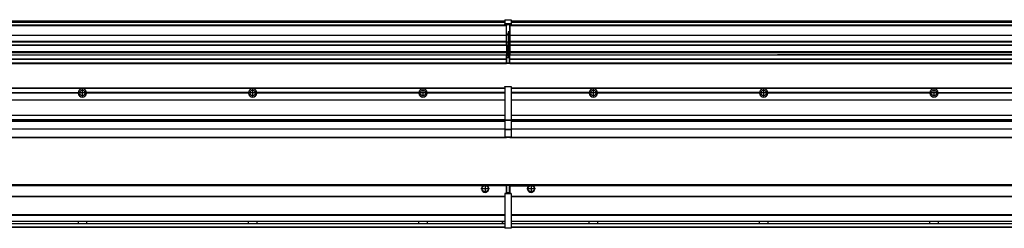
# Model space of a CAD drawing. Header units: inches. Extents: x -381 to 17828, y -418 to 176.
# Tile 28 of 37: x 9880 to 11036, y -154 to 90. Entities that reach past the tile are written whole.
import ezdxf

# ---------------------------------------------------------------- set-up
doc = ezdxf.new("R2010")
doc.units = ezdxf.units.IN
doc.linetypes.add('DOT_CENTER', pattern=[14, 12, -1, 0, -1])
doc.layers.add('1', color=7, linetype='Continuous')

# ---------------------------------------------------------------- blocks, each defined once
blk = doc.blocks.new('Modulos_intermedio__FL-14__6__20', base_point=(9055.2, -48))
at = {"color": 7, "linetype": 'Continuous'}
for p, q in [((10449.2, 11.9), (10449.3, 11.9)), ((10449.2, 11.8), (10449.2, 11.9)), ((10449.2, 11.8), (10449.2, 11.8)), ((10449.2, 11.7), (10449.2, 11.8)), ((10449.2, 11.7), (10449.2, 11.5)), ((10449.3, 12), (10449.4, 12)), ((10449.3, 11.9), (10449.3, 12)), ((10449.3, 11.9), (10449.3, 11.9)), ((10449.4, 12), (10449.4, 11.5)), ((10449.4, 12), (10456.6, 12)), ((10449.4, 12), (10449.4, 12)), ((10456.6, 12), (10456.6, 11.5)), ((10456.7, 12), (10456.6, 12)), ((10456.7, 12), (10456.7, 12)), ((10456.8, 11.9), (10456.7, 12)), ((10456.8, 11.9), (10456.8, 11.9)), ((10456.8, 11.9), (10456.8, 11.9)), ((10456.9, 11.8), (10456.8, 11.9)), ((10456.9, 11.8), (10456.9, 11.8)), ((10456.9, 11.7), (10456.9, 11.8)), ((10456.9, 11.7), (10456.9, 11.5)), ((9056.9, 10.5), (10449.2, 10.5)), ((9056.9, 10.2), (10449.2, 10.2)), ((9758.1, 4.8), (9948.3, 4.8)), ((9948.3, 4.5), (9758.1, 4.5)), ((9948.3, 4.2), (9758.1, 4.2)), ((9948.3, 4.5), (9948.3, 4.8)), ((9948.3, 4.2), (9948.3, 4.5)), ((9958.1, 4.5), (9958.1, 4.8)), ((10148.3, 4.8), (9958.1, 4.8)), ((10148.3, 4.5), (9958.1, 4.5)), ((9958.1, 4.2), (9958.1, 4.5)), ((10148.3, 4.2), (9958.1, 4.2)), ((10148.3, 4.8), (10148.3, 4.5)), ((10148.3, 4.5), (10148.3, 4.2)), ((10158.1, 4.5), (10158.1, 4.8)), ((10348.3, 4.8), (10158.1, 4.8)), ((10158.1, 4.2), (10158.1, 4.5)), ((10348.3, 4.5), (10158.1, 4.5)), ((10348.3, 4.2), (10158.1, 4.2)), ((10348.3, 4.8), (10348.3, 4.5)), ((10348.3, 4.5), (10348.3, 4.2)), ((10449.2, 4.8), (10358.1, 4.8)), ((10358.1, 4.5), (10358.1, 4.8)), ((10449.2, 4.5), (10358.1, 4.5)), ((10358.1, 4.2), (10358.1, 4.5)), ((10449.2, 4.2), (10358.1, 4.2)), ((10422.4, 10.5), (10422.5, 10.5)), ((10422.5, 10.5), (10429.9, 10.5)), ((10429.9, 10.5), (10429.9, 10.5)), ((10449.2, 11.5), (10449.2, -27.2)), ((10449.2, 11.5), (10449.4, 11.5)), ((10456.6, 11.5), (10449.4, 11.5)), ((10449.4, 11.5), (10449.4, -27.2)), ((10456.9, 11.5), (10456.6, 11.5)), ((10456.6, 11.5), (10456.6, -27.2)), ((10456.9, 11.5), (10456.9, -27.2)), ((9056.9, -3.5), (10449.2, -3.5)), ((9056.9, -3.8), (10449.2, -3.8)), ((10449.2, -4), (9056.9, -4)), ((9056.9, -21.5), (10449.2, -21.5)), ((9056.9, -21.8), (10449.2, -21.8)), ((9056.9, -26.7), (10449.2, -26.7)), ((9056.9, -26.8), (10449.2, -26.8)), ((9056.9, -28.4), (10449.2, -28.4)), ((9056.9, -28.5), (10449.2, -28.5)), ((9056.9, -28.7), (10449.2, -28.7)), ((10449.2, -27.2), (10449.4, -27.2)), ((10449.2, -27.2), (10449.2, -27.5)), ((10449.2, -27.5), (10449.2, -27.6)), ((10449.2, -27.5), (10449.2, -27.5)), ((10449.2, -27.5), (10449.2, -38.2)), ((10449.2, -27.6), (10449.3, -27.6)), ((10449.3, -27.6), (10449.4, -27.6)), ((10449.3, -27.6), (10449.3, -27.6)), ((10449.3, -27.6), (10449.3, -27.6)), ((10449.4, -27.2), (10456.6, -27.2)), ((10449.4, -27.2), (10449.4, -27.6)), ((10449.4, -27.6), (10449.4, -27.6)), ((10449.4, -27.6), (10456.6, -27.6)), ((10449.4, -27.6), (10449.4, -38.3)), ((10456.6, -27.2), (10456.6, -27.6)), ((10456.9, -27.2), (10456.6, -27.2)), ((10456.7, -27.6), (10456.6, -27.6)), ((10456.6, -27.6), (10456.6, -38.3)), ((10456.7, -27.6), (10456.7, -27.6)), ((10456.8, -27.6), (10456.7, -27.6)), ((10456.9, -27.5), (10456.8, -27.6)), ((10456.8, -27.6), (10456.8, -27.6)), ((10456.8, -27.6), (10456.8, -27.6)), ((10456.9, -27.2), (10456.9, -27.5)), ((10456.9, -27.5), (10456.9, -27.5)), ((10456.9, -27.5), (10456.9, -38.2)), ((10449.2, -38), (9056.9, -38)), ((10449.2, -38.1), (9056.9, -38.1)), ((10449.2, -38.2), (10449.2, -38.3)), ((10449.2, -38.2), (10449.2, -38.2)), ((10449.2, -38.2), (10449.2, -38.7)), ((10449.2, -38.3), (10449.3, -38.3)), ((10449.2, -38.7), (10449.2, -47)), ((10449.2, -38.7), (10449.4, -38.7)), ((10449.3, -38.3), (10449.4, -38.3)), ((10449.3, -38.3), (10449.3, -38.3)), ((10449.3, -38.3), (10449.3, -38.3)), ((10456.6, -38.3), (10449.4, -38.3)), ((10449.4, -38.3), (10449.4, -38.7)), ((10449.4, -38.3), (10449.4, -38.3)), ((10449.4, -38.7), (10449.4, -47)), ((10456.6, -38.7), (10449.4, -38.7)), ((10456.7, -38.3), (10456.6, -38.3)), ((10456.6, -38.3), (10456.6, -38.7)), ((10456.9, -38.7), (10456.6, -38.7)), ((10456.6, -38.7), (10456.6, -47)), ((10456.7, -38.3), (10456.7, -38.3)), ((10456.8, -38.3), (10456.7, -38.3)), ((10456.9, -38.2), (10456.8, -38.3)), ((10456.8, -38.3), (10456.8, -38.3)), ((10456.8, -38.3), (10456.8, -38.3)), ((10456.9, -38.2), (10456.9, -38.2)), ((10456.9, -38.2), (10456.9, -38.7)), ((10456.9, -38.7), (10456.9, -47)), ((9055.2, -48), (10451.2, -48)), ((9056.6, -47.5), (10449.4, -47.5)), ((10449.2, -47), (10449.2, -47.3)), ((10449.2, -47), (10449.4, -47)), ((10449.2, -47.3), (10449.2, -47.4)), ((10449.2, -47.3), (10449.2, -47.3)), ((10449.2, -47.4), (10449.3, -47.5)), ((10449.2, -47.4), (10449.2, -47.4)), ((10449.3, -47.5), (10449.4, -47.5)), ((10449.3, -47.5), (10449.3, -47.5)), ((10449.3, -47.5), (10449.3, -47.5)), ((10449.4, -47), (10449.4, -47.5)), ((10449.4, -47), (10456.6, -47)), ((10449.4, -47.5), (10456.6, -47.5)), ((10449.4, -47.5), (10449.4, -47.5)), ((10451.2, -47.5), (10451.2, -48)), ((10456.9, -47), (10456.6, -47)), ((10456.6, -47), (10456.6, -47.5)), ((10456.7, -47.5), (10456.6, -47.5)), ((10456.7, -47.5), (10456.7, -47.5)), ((10456.8, -47.5), (10456.7, -47.5)), ((10456.8, -47.4), (10456.8, -47.5)), ((10456.9, -47.4), (10456.8, -47.4)), ((10456.8, -47.5), (10456.8, -47.5)), ((10456.9, -47), (10456.9, -47.3)), ((10456.9, -47.3), (10456.9, -47.4)), ((10456.9, -47.3), (10456.9, -47.3))]:
    blk.add_line(p, q, dxfattribs=at)
for centre in [(9953.2, 4.5), (10153.2, 4.5), (10353.2, 4.5)]:
    blk.add_circle(centre, 3.15, dxfattribs=at)
for centre, start, end in [((9953.2, 4.5), 3.5101, 176.4899), ((9953.2, 4.5), 183.5101, 356.4899), ((10153.2, 4.5), 3.5101, 176.4899), ((10153.2, 4.5), 183.5101, 356.4899), ((10353.2, 4.5), 3.5101, 176.4899), ((10353.2, 4.5), 183.5101, 356.4899)]:
    blk.add_arc(centre, 4.9, start, end, dxfattribs=at)
at = {"layer": '1', "color": 2, "linetype": 'DOT_CENTER'}
for p, q in [((9957.3, 4.5), (9949, 4.5)), ((9953.2, 8.6), (9953.2, 0.3)), ((10157.3, 4.5), (10149, 4.5)), ((10153.2, 8.6), (10153.2, 0.3)), ((10357.3, 4.5), (10349, 4.5)), ((10353.2, 8.6), (10353.2, 0.3))]:
    blk.add_line(p, q, dxfattribs=at)
blk = doc.blocks.new('Modulos_intermedio__FL-14__7__25', base_point=(10455.2, -48))
at = {"color": 7, "linetype": 'Continuous'}
for p, q in [((10456.9, 10.5), (11849.2, 10.5)), ((10456.9, 10.2), (11849.2, 10.2)), ((10548.3, 4.8), (10456.9, 4.8)), ((10548.3, 4.5), (10456.9, 4.5)), ((10548.3, 4.2), (10456.9, 4.2)), ((10476.4, 10.5), (10476.5, 10.5)), ((10476.5, 10.5), (10483.9, 10.5)), ((10483.9, 10.5), (10483.9, 10.5)), ((10548.3, 4.5), (10548.3, 4.8)), ((10548.3, 4.2), (10548.3, 4.5)), ((10550.5, 6.1), (10550.4, 6)), ((10550.4, 2.9), (10550.5, 2.9)), ((10748.3, 4.8), (10558.1, 4.8)), ((10558.1, 4.8), (10558.1, 4.5)), ((10558.1, 4.5), (10558.1, 4.2)), ((10748.3, 4.5), (10558.1, 4.5)), ((10748.3, 4.2), (10558.1, 4.2)), ((10748.3, 4.5), (10748.3, 4.8)), ((10748.3, 4.2), (10748.3, 4.5)), ((10948.3, 4.8), (10758.1, 4.8)), ((10758.1, 4.8), (10758.1, 4.5)), ((10948.3, 4.5), (10758.1, 4.5)), ((10758.1, 4.5), (10758.1, 4.2)), ((10948.3, 4.2), (10758.1, 4.2)), ((10948.3, 4.5), (10948.3, 4.8)), ((10948.3, 4.2), (10948.3, 4.5)), ((10958.1, 4.8), (11148.3, 4.8)), ((10958.1, 4.8), (10958.1, 4.5)), ((11148.3, 4.5), (10958.1, 4.5)), ((10958.1, 4.5), (10958.1, 4.2)), ((11148.3, 4.2), (10958.1, 4.2)), ((10456.9, -3.5), (11849.2, -3.5)), ((10456.9, -3.8), (11849.2, -3.8)), ((11849.2, -4), (10456.9, -4)), ((10456.9, -21.5), (11849.2, -21.5)), ((10456.9, -21.8), (11849.2, -21.8)), ((10456.9, -26.7), (11849.2, -26.7)), ((10456.9, -26.8), (11849.2, -26.8)), ((10456.9, -28.4), (11849.2, -28.4)), ((10456.9, -28.5), (11849.2, -28.5)), ((10456.9, -28.7), (11849.2, -28.7)), ((11849.2, -38), (10456.9, -38)), ((11849.2, -38.1), (10456.9, -38.1)), ((10455.2, -47.5), (10455.2, -48)), ((10455.2, -48), (11851.2, -48)), ((10456.6, -47.5), (11849.4, -47.5))]:
    blk.add_line(p, q, dxfattribs=at)
for centre in [(10553.2, 4.5), (10753.2, 4.5), (10953.2, 4.5)]:
    blk.add_circle(centre, 3.15, dxfattribs=at)
for centre, start, end in [((10553.2, 4.5), 3.5101, 176.4899), ((10553.2, 4.5), 183.5101, 356.4899), ((10753.2, 4.5), 3.5101, 176.4899), ((10753.2, 4.5), 183.5101, 356.4899), ((10953.2, 4.5), 3.5101, 176.4899), ((10953.2, 4.5), 183.5101, 356.4899)]:
    blk.add_arc(centre, 4.9, start, end, dxfattribs=at)
at = {"layer": '1', "color": 2, "linetype": 'DOT_CENTER'}
for p, q in [((10557.3, 4.5), (10549, 4.5)), ((10553.2, 8.6), (10553.2, 0.3)), ((10757.3, 4.5), (10749, 4.5)), ((10753.2, 8.6), (10753.2, 0.3)), ((10957.3, 4.5), (10949, 4.5)), ((10953.2, 8.6), (10953.2, 0.3))]:
    blk.add_line(p, q, dxfattribs=at)
blk = doc.blocks.new('F-168__30', base_point=(621.1, -76))
for name, p in [('Modulos_intermedio__FL-14__6__20', (9055.2, -48)), ('Modulos_intermedio__FL-14__7__25', (10455.2, -48))]:
    blk.add_blockref(name, p)
blk = doc.blocks.new('Alzado2', base_point=(2889, -32))
blk.add_blockref('F-168__30', (621.1, -76))
blk = doc.blocks.new('Modulos_intermedio__FL-14__6__40', base_point=(9055.2, 39))
at = {"color": 7, "linetype": 'Continuous'}
for p, q in [((9055.2, 84), (10451.2, 84)), ((10451.2, 84), (9055.2, 84)), ((9055.2, 83.5), (10451.2, 83.5)), ((9056.9, 89), (10449.2, 89)), ((9056.9, 89), (10449.2, 89)), ((9056.9, 88.4), (10449.2, 88.4)), ((9056.9, 88), (10449.2, 88)), ((9056.9, 87.7), (10449.2, 87.7)), ((10449.2, 90.4), (10449.3, 90.4)), ((10449.2, 90.3), (10449.2, 90.4)), ((10449.2, 90.3), (10449.3, 90.3)), ((10449.2, 90.2), (10449.2, 90.3)), ((10449.2, 90.3), (10449.2, 90.3)), ((10449.2, 90.2), (10449.2, 90.3)), ((10449.2, 90.2), (10449.2, 90.2)), ((10449.2, 90.2), (10449.2, 90.2)), ((10449.2, 90.2), (10449.2, 90.2)), ((10449.2, 90.2), (10449.2, 85.3)), ((10449.2, 85.5), (10449.3, 85.5)), ((10449.2, 85.4), (10449.2, 85.5)), ((10449.2, 85.4), (10449.3, 85.4)), ((10449.2, 85.4), (10449.2, 85.4)), ((10449.2, 85.3), (10449.2, 85.4)), ((10449.2, 85.4), (10449.3, 85.4)), ((10449.2, 85.3), (10449.2, 85.4)), ((10449.2, 85.3), (10449.2, 85.2)), ((10449.2, 85.3), (10449.2, 85.3)), ((10449.2, 85.2), (10449.2, 85.3)), ((10449.2, 85.2), (10449.2, 85)), ((10449.2, 85), (10449.4, 85)), ((10449.2, 85), (10449.2, 84.7)), ((10449.2, 84.7), (10449.2, 84.7)), ((10449.2, 84.6), (10449.2, 84.7)), ((10449.2, 84.6), (10449.2, 84.6)), ((10449.3, 84.5), (10449.2, 84.6)), ((10449.3, 90.5), (10449.4, 90.5)), ((10449.3, 90.4), (10449.3, 90.5)), ((10449.3, 90.4), (10449.4, 90.4)), ((10449.3, 90.3), (10449.3, 90.4)), ((10449.3, 90.4), (10449.3, 90.4)), ((10449.3, 90.3), (10449.3, 90.3)), ((10449.3, 85.5), (10449.4, 85.6)), ((10449.3, 85.4), (10449.3, 85.5)), ((10449.3, 85.5), (10449.3, 85.5)), ((10449.3, 85.5), (10449.3, 85.5)), ((10449.3, 85.5), (10449.4, 85.5)), ((10449.3, 85.4), (10449.3, 85.5)), ((10449.3, 85.4), (10449.3, 85.4)), ((10449.3, 84.5), (10449.3, 84.5)), ((10449.3, 84.5), (10449.3, 84.5)), ((10449.4, 84.5), (10449.3, 84.5)), ((10449.4, 90.5), (10456.6, 90.5)), ((10449.4, 90.5), (10449.4, 90.4)), ((10449.4, 90.5), (10449.4, 90.5)), ((10449.4, 90.4), (10456.6, 90.4)), ((10449.4, 90.4), (10449.4, 85.6)), ((10449.4, 90.4), (10449.4, 90.4)), ((10449.4, 85.6), (10449.4, 85.6)), ((10456.6, 85.6), (10449.4, 85.6)), ((10449.4, 85.6), (10449.4, 85.5)), ((10449.4, 85.5), (10449.4, 85)), ((10449.4, 85.5), (10456.6, 85.5)), ((10449.4, 85.5), (10449.4, 85.5)), ((10449.4, 85), (10451.2, 85)), ((10449.4, 85), (10449.4, 84.5)), ((10449.4, 84.5), (10449.4, 84.5)), ((10449.4, 84.5), (10451.2, 84.5)), ((10451.2, 85), (10454.9, 85)), ((10451.2, 85), (10451.2, 84)), ((10451.2, 84), (10451.2, 83.5)), ((10451.2, 72.4), (10451.2, 83.5)), ((10454.9, 85), (10456.6, 85)), ((10454.9, 85), (10454.9, 77.4)), ((10454.9, 84.5), (10456.6, 84.5)), ((10456.6, 90.5), (10456.6, 90.4)), ((10456.7, 90.5), (10456.6, 90.5)), ((10456.6, 90.4), (10456.6, 85.6)), ((10456.7, 90.4), (10456.6, 90.4)), ((10456.7, 85.6), (10456.6, 85.6)), ((10456.6, 85.6), (10456.6, 85.5)), ((10456.6, 85.5), (10456.6, 85)), ((10456.7, 85.5), (10456.6, 85.5)), ((10456.6, 85), (10456.6, 84.5)), ((10456.9, 85), (10456.6, 85)), ((10456.6, 84.5), (10456.7, 84.5)), ((10456.7, 90.5), (10456.7, 90.5)), ((10456.8, 90.4), (10456.7, 90.5)), ((10456.7, 90.4), (10456.7, 90.4)), ((10456.8, 90.3), (10456.7, 90.4)), ((10456.7, 85.5), (10456.7, 85.6)), ((10456.7, 85.5), (10456.8, 85.4)), ((10456.8, 85.5), (10456.7, 85.5)), ((10456.7, 85.5), (10456.7, 85.5)), ((10456.8, 85.4), (10456.7, 85.5)), ((10456.7, 84.5), (10456.8, 84.5)), ((10456.7, 84.5), (10456.7, 84.5)), ((10456.8, 90.4), (10456.8, 90.4)), ((10456.8, 90.4), (10456.8, 90.4)), ((10456.9, 90.3), (10456.8, 90.4)), ((10456.8, 90.3), (10456.8, 90.3)), ((10456.8, 90.3), (10456.8, 90.3)), ((10456.9, 90.2), (10456.8, 90.3)), ((10456.8, 85.5), (10456.8, 85.5)), ((10456.8, 85.5), (10456.8, 85.5)), ((10456.9, 85.4), (10456.8, 85.5)), ((10456.8, 85.4), (10456.8, 85.4)), ((10456.8, 85.4), (10456.8, 85.4)), ((10456.8, 85.4), (10456.8, 85.4)), ((10456.9, 85.3), (10456.8, 85.4)), ((10456.8, 84.6), (10456.9, 84.6)), ((10456.8, 84.5), (10456.8, 84.6)), ((10456.8, 84.5), (10456.8, 84.5)), ((10456.9, 90.3), (10456.9, 90.3)), ((10456.9, 90.2), (10456.9, 90.3)), ((10456.9, 90.2), (10456.9, 85.3)), ((10456.9, 90.2), (10456.9, 90.2)), ((10456.9, 90.2), (10456.9, 90.2)), ((10456.9, 90.2), (10456.9, 90.2)), ((10456.9, 85.4), (10456.9, 85.4)), ((10456.9, 85.3), (10456.9, 85.4)), ((10456.9, 85.3), (10456.9, 85.3)), ((10456.9, 85.2), (10456.9, 85.3)), ((10456.9, 85.3), (10456.9, 85.2)), ((10456.9, 85.2), (10456.9, 85)), ((10456.9, 85), (10456.9, 84.7)), ((10456.9, 84.7), (10456.9, 84.7)), ((10456.9, 84.6), (10456.9, 84.7)), ((9055.2, 72.4), (10451.2, 72.4)), ((9055.2, 72.2), (10451.2, 72.2)), ((10453.4, 73.5), (10451.2, 73.5)), ((10453.4, 73), (10451.2, 73)), ((10451.2, 72.5), (10453.4, 72.5)), ((10451.2, 72.4), (10451.2, 72.2)), ((10451.2, 64.8), (10451.2, 72.2)), ((10453.4, 76.4), (10453.4, 73.5)), ((10454.9, 76.4), (10453.4, 76.4)), ((10453.4, 73.5), (10453.7, 73.5)), ((10453.4, 73), (10453.4, 73.5)), ((10453.4, 73), (10453.4, 72.5)), ((10453.7, 72.5), (10453.4, 72.5)), ((10453.4, 72.5), (10453.4, 64)), ((10453.7, 76.4), (10453.7, 73.5)), ((10453.7, 76.3), (10454.9, 76.3)), ((10453.7, 73.2), (10453.7, 73.5)), ((10453.7, 73.2), (10453.7, 73.2)), ((10453.7, 73.2), (10453.7, 72.5)), ((10453.7, 64), (10453.7, 72.5)), ((10454.9, 79.7), (10455.2, 79.6)), ((10454.9, 78.1), (10455.2, 78.1)), ((10454.9, 77.6), (10455.2, 77.6)), ((10454.9, 77.4), (10455.2, 77.4)), ((10454.9, 76.4), (10455.2, 76.5)), ((10454.9, 76.3), (10454.9, 76.4)), ((10455.2, 76.3), (10454.9, 76.3)), ((10454.9, 64), (10454.9, 76.3)), ((10451.2, 64.8), (9055.2, 64.8)), ((9055.2, 64.5), (10451.2, 64.5)), ((9055.2, 60.9), (10451.2, 60.9)), ((9055.2, 60.4), (10451.2, 60.4)), ((10451.2, 64.8), (10451.2, 64.5)), ((10451.2, 60.9), (10451.2, 64.5)), ((10453.4, 64), (10451.2, 64)), ((10451.2, 60.9), (10451.2, 60.4)), ((10451.2, 60.4), (10451.2, 59.4)), ((10451.2, 59.4), (10451.2, 53.1)), ((10453.4, 51), (10453.4, 64)), ((10453.4, 64), (10453.7, 64)), ((10453.7, 64), (10454.9, 64)), ((10453.7, 51), (10453.7, 64)), ((10454.9, 49.6), (10454.9, 64)), ((10455.2, 64), (10454.9, 64)), ((9055.2, 53.1), (10451.2, 53.1)), ((10451.2, 51.5), (9055.2, 51.5)), ((9778.2, 49.2), (10451.2, 49.2)), ((9778.2, 49.2), (10451.2, 49.2)), ((10451.1, 44.5), (10451.1, 47.6)), ((10451.1, 47.6), (10451.2, 47.6)), ((10451.2, 53.1), (10451.2, 51.5)), ((10451.2, 51.5), (10451.2, 51.4)), ((10451.2, 51.4), (10451.2, 49.2)), ((10453.4, 51), (10451.2, 51)), ((10453.4, 50), (10451.2, 50)), ((10451.2, 47.6), (10451.2, 49.2)), ((10451.2, 49.2), (10451.2, 49.2)), ((10453.4, 49), (10451.2, 49)), ((10453.4, 47.9), (10451.2, 47.9)), ((10451.2, 46), (10451.2, 47.6)), ((10453.4, 50), (10453.4, 51)), ((10453.4, 51), (10453.7, 51)), ((10453.4, 50), (10453.4, 49)), ((10453.4, 47.9), (10453.4, 49)), ((10453.7, 49), (10453.4, 49)), ((10453.4, 46), (10453.4, 47.9)), ((10453.4, 47.9), (10453.5, 47.9)), ((10453.5, 47.9), (10453.6, 47.8)), ((10453.6, 47.8), (10453.7, 47.8)), ((10453.7, 49.7), (10453.7, 51)), ((10453.7, 49.7), (10453.7, 49)), ((10453.7, 49.6), (10454.9, 49.6)), ((10453.7, 47.7), (10453.7, 49)), ((10453.7, 48.9), (10454.9, 48.9)), ((10453.7, 47.8), (10453.7, 47.7)), ((10453.7, 46), (10453.7, 47.7)), ((10455.2, 49.6), (10454.9, 49.6)), ((10454.9, 48.9), (10454.9, 49.6)), ((10454.9, 48.9), (10454.9, 47.3)), ((10454.9, 48.9), (10455.2, 48.8)), ((10454.9, 47.3), (10454.9, 46)), ((9055.2, 44.5), (10451.1, 44.5)), ((9055.2, 44), (10451.1, 44)), ((9055.2, 40), (10451.1, 40)), ((9055.2, 39.5), (10451.1, 39.5)), ((9055.2, 39.2), (10451.1, 39.2)), ((9055.2, 39), (10451.1, 39)), ((10451.1, 45.5), (10451.2, 45.5)), ((10451.1, 44.5), (10451.2, 44.5)), ((10451.1, 44.5), (10451.1, 44)), ((10451.1, 40), (10451.1, 44)), ((10451.2, 40.5), (10451.1, 40.5)), ((10451.1, 40), (10451.1, 39.5)), ((10451.1, 39.2), (10451.1, 39.5)), ((10451.1, 39.2), (10451.1, 39)), ((10451.2, 46), (10451.2, 40)), ((10451.2, 46), (10453.4, 46)), ((10451.2, 40), (10451.2, 39.5)), ((10451.2, 40), (10454.6, 40)), ((10451.2, 39.5), (10454.6, 39.5)), ((10453.4, 46), (10454.9, 46)), ((10455.2, 45.1), (10454.6, 44.9)), ((10454.6, 44.9), (10454.6, 40)), ((10454.9, 40), (10454.6, 40)), ((10454.6, 40), (10454.6, 39.5)), ((10455.2, 45.9), (10454.9, 46)), ((10454.9, 45), (10455.2, 45.1)), ((10454.9, 45), (10454.9, 40)), ((10454.9, 44.8), (10455.2, 44.9)), ((10454.9, 41.3), (10455.2, 41.4)), ((10454.9, 40.8), (10455.2, 40.9)), ((10454.9, 40), (10454.9, 39.7))]:
    blk.add_line(p, q, dxfattribs=at)
for centre, start, end in [((10453.4, 73.2), 270, 0), ((10453.4, 49.7), 0, 90), ((10454.6, 39.7), 270, 0)]:
    blk.add_arc(centre, 0.25, start, end, dxfattribs=at)
blk = doc.blocks.new('Modulos_intermedio__FL-14__7__45', base_point=(10455.2, 39))
at = {"color": 7, "linetype": 'Continuous'}
for p, q in [((10455.2, 84.5), (10455.2, 84)), ((10455.2, 84), (10455.2, 84)), ((10455.2, 84), (10455.2, 83.5)), ((10455.2, 84), (11851.2, 84)), ((11851.2, 84), (10455.2, 84)), ((10455.2, 83.5), (10455.2, 72.4)), ((10455.2, 83.5), (11851.2, 83.5)), ((10456.9, 89), (11849.2, 89)), ((10456.9, 89), (11849.2, 89)), ((10456.9, 88.4), (11849.2, 88.4)), ((10456.9, 88), (11849.2, 88)), ((10456.9, 87.7), (11849.2, 87.7)), ((10455.2, 72.4), (10455.2, 72.2)), ((10455.2, 72.4), (11851.2, 72.4)), ((10455.2, 72.2), (11851.2, 72.2)), ((10455.2, 72.2), (10455.2, 64.8)), ((11851.2, 64.8), (10455.2, 64.8)), ((10455.2, 64.8), (10455.2, 64.5)), ((10455.2, 64.5), (10455.2, 60.9)), ((10455.2, 64.5), (11851.2, 64.5)), ((10455.2, 60.9), (10455.2, 60.4)), ((10455.2, 60.9), (11851.2, 60.9)), ((10455.2, 60.4), (11851.2, 60.4)), ((10455.2, 60.4), (10455.2, 59.4)), ((10455.2, 59.4), (10455.2, 53.1)), ((10455.2, 53.1), (10455.2, 51.5)), ((10455.2, 53.1), (11851.2, 53.1)), ((11851.2, 51.5), (10455.2, 51.5)), ((10455.2, 51.5), (10455.2, 51.4)), ((10455.2, 51.4), (10455.2, 49.2)), ((10455.2, 49.2), (10455.2, 49.2)), ((10455.2, 44.5), (10455.2, 49.2)), ((10455.2, 49.2), (10769.4, 49.2)), ((10455.2, 49.2), (10769.4, 49.2)), ((10769.4, 49.2), (10778.2, 49.2)), ((10769.4, 49.2), (10769.4, 49.2)), ((10778.2, 49.2), (10769.4, 49.2)), ((10769.4, 49.2), (10778.2, 49.2)), ((10769.4, 49.2), (10769.4, 49.2)), ((10778.2, 49.2), (10778.2, 49.2)), ((10778.2, 49.2), (10778.2, 49.2)), ((10969.4, 49.2), (10778.2, 49.2)), ((10778.2, 49.2), (10969.4, 49.2)), ((10969.4, 49.2), (10969.4, 49.2)), ((10978.2, 49.2), (10969.4, 49.2)), ((10969.4, 49.2), (10978.2, 49.2)), ((10969.4, 49.2), (10978.2, 49.2)), ((10969.4, 49.2), (10969.4, 49.2)), ((10978.2, 49.2), (10978.2, 49.2)), ((10978.2, 49.2), (10978.2, 49.2)), ((11169.4, 49.2), (10978.2, 49.2)), ((10978.2, 49.2), (11169.4, 49.2)), ((10455.2, 44.5), (10455.2, 44)), ((10455.2, 44.5), (11851.1, 44.5)), ((10455.2, 40), (10455.2, 44)), ((10455.2, 44), (11851.1, 44)), ((10455.2, 40), (10455.2, 39.5)), ((10455.2, 40), (11851.1, 40)), ((10455.2, 39.5), (10455.2, 39.2)), ((10455.2, 39.5), (11851.1, 39.5)), ((10455.2, 39.2), (10455.2, 39)), ((10455.2, 39.2), (11851.1, 39.2)), ((10455.2, 39), (11851.1, 39))]:
    blk.add_line(p, q, dxfattribs=at)
blk = doc.blocks.new('F-168__50', base_point=(621.1, 39))
for name, p in [('Modulos_intermedio__FL-14__6__40', (9055.2, 39)), ('Modulos_intermedio__FL-14__7__45', (10455.2, 39))]:
    blk.add_blockref(name, p)
blk = doc.blocks.new('Inferior2', base_point=(2889, 64.7))
blk.add_blockref('F-168__50', (621.1, 39))
blk = doc.blocks.new('Modulos_intermedio__FL-14__6__58', base_point=(9055.2, -154.5))
at = {"color": 7, "linetype": 'Continuous'}
for p, q in [((9055.2, -103), (10451.1, -103)), ((10424.7, -104), (10423.8, -104.5)), ((10426.2, -103.7), (10424.7, -104)), ((10427.6, -104), (10426.2, -103.7)), ((10428.6, -104.5), (10427.6, -104)), ((10451.1, -104.5), (10451.1, -103)), ((10454.6, -103.5), (10451.2, -103.5)), ((10451.2, -103.5), (10451.2, -104)), ((10451.2, -104), (10454.6, -104)), ((10451.2, -104), (10451.2, -111.6)), ((10454.6, -103.5), (10454.6, -104)), ((10454.9, -104), (10454.6, -104)), ((10454.6, -104), (10454.6, -113)), ((10454.9, -103.7), (10454.9, -104)), ((10454.9, -104), (10454.9, -113)), ((10423.8, -104.5), (9082.6, -104.5)), ((10451.1, -104.5), (10428.6, -104.5)), ((10449.2, -113.6), (10449.3, -113.5)), ((10449.2, -113.6), (10449.2, -113.6)), ((10449.2, -113.7), (10449.2, -113.6)), ((10449.2, -113.7), (10449.2, -113.7)), ((10449.2, -113.7), (10449.2, -114)), ((10449.2, -114), (10449.4, -114)), ((10449.2, -114), (10449.2, -154)), ((10449.3, -113.5), (10449.4, -113.5)), ((10449.3, -113.5), (10449.3, -113.5)), ((10449.3, -113.5), (10449.3, -113.5)), ((10449.4, -113.5), (10449.4, -113.5)), ((10449.4, -113.5), (10449.4, -114)), ((10451.2, -113.5), (10449.4, -113.5)), ((10449.4, -114), (10449.4, -154)), ((10456.6, -114), (10449.4, -114)), ((10451.2, -104.5), (10451.1, -104.5)), ((10451.1, -111.6), (10451.1, -104.5)), ((10451.2, -105.5), (10451.1, -105.5)), ((10451.1, -109.5), (10451.2, -109.5)), ((10451.2, -111.6), (10451.1, -111.6)), ((10451.2, -113.5), (10451.2, -111.6)), ((10454.6, -113), (10451.2, -113)), ((10454.9, -113.5), (10451.2, -113.5)), ((10454.9, -113), (10454.6, -113)), ((10454.6, -113), (10454.6, -113.5)), ((10454.9, -104.8), (10455.2, -104.9)), ((10454.9, -106.5), (10455.2, -106.5)), ((10454.9, -107.5), (10455.2, -107.5)), ((10454.9, -111.9), (10455.2, -112)), ((10454.9, -113), (10454.9, -113.3)), ((10454.9, -113.3), (10454.9, -113.5)), ((10456.6, -113.5), (10454.9, -113.5)), ((10456.6, -113.5), (10456.6, -114)), ((10456.7, -113.5), (10456.6, -113.5)), ((10456.6, -114), (10456.6, -154)), ((10456.9, -114), (10456.6, -114)), ((10456.7, -113.5), (10456.7, -113.5)), ((10456.8, -113.5), (10456.7, -113.5)), ((10456.8, -113.5), (10456.8, -113.5)), ((10456.8, -113.6), (10456.8, -113.5)), ((10456.9, -113.6), (10456.8, -113.6)), ((10456.9, -113.7), (10456.9, -113.6)), ((10456.9, -113.7), (10456.9, -114)), ((10456.9, -113.7), (10456.9, -113.7)), ((10456.9, -114), (10456.9, -154)), ((9056.9, -116.7), (10449.2, -116.7)), ((9056.9, -117), (10449.2, -117)), ((10449.2, -117.2), (9056.9, -117.2)), ((10449.2, -138.7), (9056.9, -138.7)), ((10449.2, -139), (9056.9, -139)), ((9056.9, -139.2), (10449.2, -139.2)), ((9056.9, -146), (10449.2, -146)), ((9056.9, -146.2), (10449.2, -146.2)), ((9056.9, -148.7), (10449.2, -148.7)), ((9056.9, -149), (10449.2, -149)), ((9948.3, -146.2), (9948.3, -146.3)), ((9948.3, -146.3), (9948.3, -147.2)), ((9948.3, -146.3), (9948.3, -146.3)), ((9948.3, -147.2), (9948.3, -147.7)), ((9948.3, -147.7), (9948.3, -148)), ((9948.3, -148), (9948.3, -148.6)), ((9948.3, -148.6), (9948.3, -148.7)), ((9948.3, -148.6), (9948.3, -148.6)), ((9958.1, -146.2), (9958.1, -146.3)), ((9958.1, -146.3), (9958.1, -147.2)), ((9958.1, -146.3), (9958.1, -146.3)), ((9958.1, -147.2), (9958.1, -147.7)), ((9958.1, -147.7), (9958.1, -148)), ((9958.1, -148), (9958.1, -148.6)), ((9958.1, -148.6), (9958.1, -148.7)), ((9958.1, -148.6), (9958.1, -148.6)), ((10148.3, -146.3), (10148.3, -146.2)), ((10148.3, -146.4), (10148.3, -146.3)), ((10148.3, -147), (10148.3, -146.4)), ((10148.3, -147.2), (10148.3, -147)), ((10148.3, -147.9), (10148.3, -147.2)), ((10148.3, -148.6), (10148.3, -147.9)), ((10148.3, -148.7), (10148.3, -148.6)), ((10148.3, -148.6), (10148.3, -148.6)), ((10158.1, -146.2), (10158.1, -146.3)), ((10158.1, -146.3), (10158.1, -147.2)), ((10158.1, -146.3), (10158.1, -146.3)), ((10158.1, -147.2), (10158.1, -147.7)), ((10158.1, -147.7), (10158.1, -148.6)), ((10158.1, -148.6), (10158.1, -148.7)), ((10158.1, -148.6), (10158.1, -148.6)), ((10348.3, -146.3), (10348.3, -146.2)), ((10348.3, -146.4), (10348.3, -146.3)), ((10348.3, -147), (10348.3, -146.4)), ((10348.3, -147.2), (10348.3, -147)), ((10348.3, -147.9), (10348.3, -147.2)), ((10348.3, -148.6), (10348.3, -147.9)), ((10348.3, -148.7), (10348.3, -148.6)), ((10348.3, -148.6), (10348.3, -148.6)), ((10358.1, -146.2), (10358.1, -146.3)), ((10358.1, -146.3), (10358.1, -147.2)), ((10358.1, -146.3), (10358.1, -146.3)), ((10358.1, -147.2), (10358.1, -148.2)), ((10358.1, -148.2), (10358.1, -148.6)), ((10358.1, -148.6), (10358.1, -148.7)), ((10446.2, -146.4), (10446.5, -146.2)), ((10446.2, -146.7), (10446.2, -146.4)), ((10446.2, -146.7), (10446.2, -147.2)), ((10446.2, -147.2), (10446.2, -148.2)), ((10446.2, -148.2), (10446.2, -148.5)), ((10446.2, -148.5), (10446.5, -148.7)), ((10446.6, -146.2), (10446.6, -146.3)), ((10446.6, -146.3), (10446.6, -147)), ((10446.6, -147), (10446.6, -148.7)), ((10446.6, -148.7), (10446.6, -148.7)), ((9056.9, -152.7), (10449.2, -152.7)), ((9056.9, -153), (10449.2, -153)), ((10449.2, -154), (10449.2, -154.2)), ((10449.2, -154), (10449.4, -154)), ((10449.2, -154.2), (10449.2, -154.3)), ((10449.2, -154.3), (10449.2, -154.4)), ((10449.2, -154.3), (10449.2, -154.3)), ((10449.2, -154.4), (10449.3, -154.4)), ((10449.3, -154.4), (10449.3, -154.5)), ((10449.3, -154.4), (10449.3, -154.4)), ((10449.3, -154.5), (10449.4, -154.5)), ((10449.4, -154), (10449.4, -154.5)), ((10449.4, -154), (10456.6, -154)), ((10456.6, -154.5), (10449.4, -154.5)), ((10449.4, -154.5), (10449.4, -154.5)), ((10456.6, -154), (10456.6, -154.5)), ((10456.9, -154), (10456.6, -154)), ((10456.7, -154.5), (10456.6, -154.5)), ((10456.8, -154.4), (10456.7, -154.5)), ((10456.7, -154.5), (10456.7, -154.5)), ((10456.9, -154.3), (10456.8, -154.4)), ((10456.8, -154.4), (10456.8, -154.4)), ((10456.8, -154.4), (10456.8, -154.4)), ((10456.9, -154), (10456.9, -154.2)), ((10456.9, -154.2), (10456.9, -154.3)), ((10456.9, -154.3), (10456.9, -154.3))]:
    blk.add_line(p, q, dxfattribs=at)
for radius in [4, 3.7]:
    blk.add_circle((10426.2, -108), radius, dxfattribs=at)
for centre, radius, start, end in [((10454.6, -103.7), 0.25, 0, 90), ((10426.2, -108), 4.25, 124.5603, 55.4397)]:
    blk.add_arc(centre, radius, start, end, dxfattribs=at)
at = {"layer": '1', "color": 2, "linetype": 'DOT_CENTER'}
for p, q in [((10426.2, -103), (10426.2, -113)), ((10431.2, -108), (10421.2, -108))]:
    blk.add_line(p, q, dxfattribs=at)
blk = doc.blocks.new('Modulos_intermedio__FL-14__7__63', base_point=(10455.2, -154.5))
at = {"color": 7, "linetype": 'Continuous'}
for p, q in [((10455.2, -103), (10455.2, -104.5)), ((10455.2, -103), (11851.1, -103)), ((10477.8, -104.5), (10478.7, -104)), ((10478.7, -104), (10480.2, -103.7)), ((10480.2, -103.7), (10481.6, -104)), ((10481.6, -104), (10482.6, -104.5)), ((10455.2, -104.5), (10455.2, -113.5)), ((10455.2, -104.5), (10477.8, -104.5)), ((11823.8, -104.5), (10482.6, -104.5)), ((10456.9, -116.7), (11849.2, -116.7)), ((10456.9, -117), (11849.2, -117)), ((11849.2, -117.2), (10456.9, -117.2)), ((11849.2, -138.7), (10456.9, -138.7)), ((11849.2, -139), (10456.9, -139)), ((10456.9, -139.2), (11849.2, -139.2)), ((10456.9, -146), (11849.2, -146)), ((10456.9, -146.2), (11849.2, -146.2)), ((10456.9, -148.7), (11849.2, -148.7)), ((10456.9, -149), (11849.2, -149)), ((10548.3, -146.3), (10548.3, -146.2)), ((10548.3, -146.4), (10548.3, -146.3)), ((10548.3, -146.6), (10548.3, -146.4)), ((10548.3, -147.2), (10548.3, -146.6)), ((10548.3, -147.6), (10548.3, -147.2)), ((10548.3, -148.6), (10548.3, -147.6)), ((10548.3, -148.7), (10548.3, -148.6)), ((10558.1, -146.2), (10558.1, -146.3)), ((10558.1, -146.3), (10558.1, -147.2)), ((10558.1, -146.3), (10558.1, -146.3)), ((10558.1, -147.2), (10558.1, -147.7)), ((10558.1, -147.7), (10558.1, -148)), ((10558.1, -148), (10558.1, -148.6)), ((10558.1, -148.6), (10558.1, -148.7)), ((10558.1, -148.6), (10558.1, -148.6)), ((10748.3, -146.3), (10748.3, -146.2)), ((10748.3, -146.4), (10748.3, -146.3)), ((10748.3, -147), (10748.3, -146.4)), ((10748.3, -147.2), (10748.3, -147)), ((10748.3, -147.9), (10748.3, -147.2)), ((10748.3, -148.6), (10748.3, -147.9)), ((10748.3, -148.7), (10748.3, -148.6)), ((10748.3, -148.6), (10748.3, -148.6)), ((10758.1, -146.2), (10758.1, -146.3)), ((10758.1, -146.3), (10758.1, -147.2)), ((10758.1, -146.3), (10758.1, -146.3)), ((10758.1, -147.2), (10758.1, -147.7)), ((10758.1, -147.7), (10758.1, -148.6)), ((10758.1, -148.6), (10758.1, -148.7)), ((10758.1, -148.6), (10758.1, -148.6)), ((10948.3, -146.3), (10948.3, -146.2)), ((10948.3, -146.4), (10948.3, -146.3)), ((10948.3, -147), (10948.3, -146.4)), ((10948.3, -147.2), (10948.3, -147)), ((10948.3, -147.9), (10948.3, -147.2)), ((10948.3, -148.6), (10948.3, -147.9)), ((10948.3, -148.7), (10948.3, -148.6)), ((10948.3, -148.6), (10948.3, -148.6)), ((10958.1, -146.2), (10958.1, -146.3)), ((10958.1, -146.3), (10958.1, -147.2)), ((10958.1, -146.3), (10958.1, -146.3)), ((10958.1, -147.2), (10958.1, -147.7)), ((10958.1, -147.7), (10958.1, -148.6)), ((10958.1, -148.6), (10958.1, -148.7)), ((10958.1, -148.6), (10958.1, -148.6)), ((10456.9, -152.7), (11849.2, -152.7)), ((10456.9, -153), (11849.2, -153))]:
    blk.add_line(p, q, dxfattribs=at)
for radius in [4, 3.7]:
    blk.add_circle((10480.2, -108), radius, dxfattribs=at)
blk.add_arc((10480.2, -108), 4.25, 124.5603, 55.4397, dxfattribs=at)
at = {"layer": '1', "color": 2, "linetype": 'DOT_CENTER'}
for p, q in [((10480.2, -103), (10480.2, -113)), ((10485.2, -108), (10475.2, -108))]:
    blk.add_line(p, q, dxfattribs=at)
blk = doc.blocks.new('F-168__68', base_point=(621.1, -154.5))
for name, p in [('Modulos_intermedio__FL-14__6__58', (9055.2, -154.5)), ('Modulos_intermedio__FL-14__7__63', (10455.2, -154.5))]:
    blk.add_blockref(name, p)
blk = doc.blocks.new('Superior1', base_point=(2889, -128.7))
blk.add_blockref('F-168__68', (621.1, -154.5))

msp = doc.modelspace()

# ---------------------------------------------------------------- block references
for name, p in [('Inferior2', (2889, 64.7)), ('Alzado2', (2889, -32)), ('Superior1', (2889, -128.7))]:
    msp.add_blockref(name, p)

doc.saveas('drawing.dxf')
